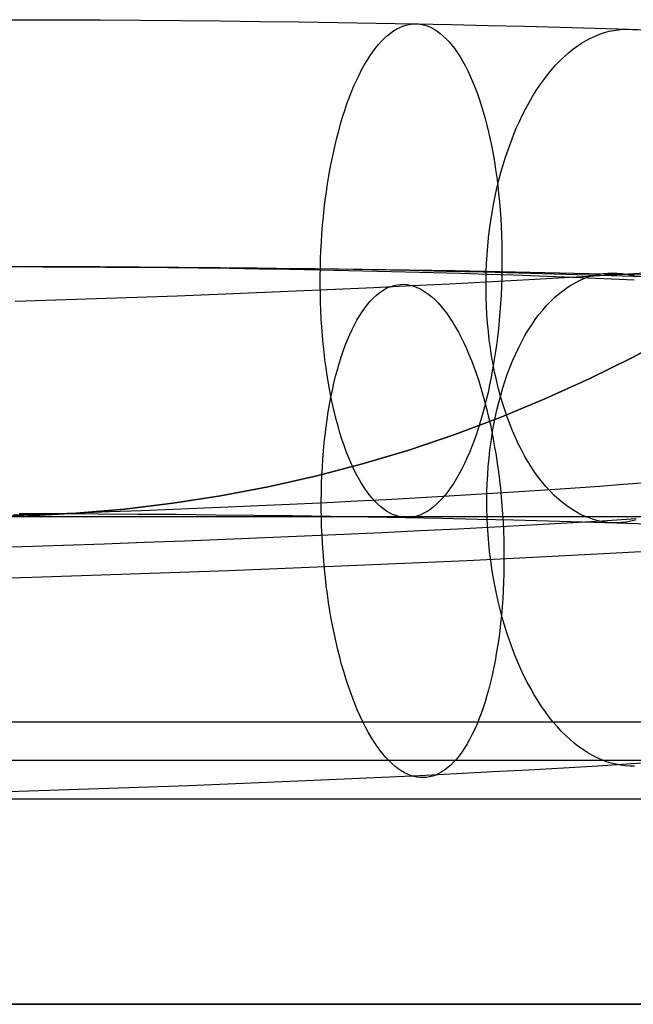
# Model space of a CAD drawing. Header units: millimetres. Extents: x 492 to 1282, y -834 to -234.
# Tile 24 of 93: x 857 to 877, y -834 to -802. Entities that reach past the tile are written whole.
import ezdxf

# ---------------------------------------------------------------- set-up
doc = ezdxf.new("R2010")
doc.units = ezdxf.units.MM
doc.layers.add('Volume$Layer 03', color=7, linetype='Continuous', true_color=0x000000)

msp = doc.modelspace()

# ---------------------------------------------------------------- linework, layer by layer
at = {"layer": 'Volume$Layer 03'}
for p, q in [((856.174, -802.272, 191), (857.485, -802.274, 190.978)), ((857.485, -802.274, 190.978), (858.795, -802.277, 190.911)), ((858.795, -802.277, 190.911), (860.101, -802.282, 190.799)), ((860.101, -802.282, 190.799), (861.403, -802.29, 190.643)), ((861.403, -802.29, 190.643), (862.698, -802.3, 190.442)), ((862.698, -802.3, 190.442), (863.986, -802.312, 190.198)), ((863.986, -802.312, 190.198), (865.265, -802.326, 189.91)), ((865.265, -802.326, 189.91), (866.533, -802.343, 189.578)), ((866.533, -802.343, 189.578), (867.789, -802.361, 189.203)), ((867.789, -802.361, 189.203), (869.032, -802.382, 188.786)), ((869.032, -802.382, 188.786), (870.26, -802.405, 188.326)), ((869.496, -802.704, 186.27), (869.596, -802.634, 186.519)), ((869.596, -802.634, 186.519), (869.696, -802.573, 186.77)), ((869.696, -802.573, 186.77), (869.797, -802.521, 187.024)), ((869.797, -802.521, 187.024), (869.899, -802.479, 187.279)), ((869.899, -802.479, 187.279), (870.001, -802.446, 187.535)), ((870.001, -802.446, 187.535), (870.103, -802.423, 187.792)), ((870.103, -802.423, 187.792), (870.205, -802.409, 188.05)), ((870.205, -802.409, 188.05), (870.307, -802.405, 188.308)), ((870.26, -802.405, 188.326), (871.471, -802.429, 187.825)), ((870.307, -802.405, 188.308), (870.409, -802.411, 188.566)), ((870.409, -802.411, 188.566), (870.511, -802.427, 188.824)), ((870.511, -802.427, 188.824), (870.612, -802.452, 189.082)), ((870.612, -802.452, 189.082), (870.713, -802.486, 189.338)), ((870.713, -802.486, 189.338), (870.813, -802.53, 189.593)), ((870.813, -802.53, 189.593), (870.912, -802.584, 189.847)), ((870.912, -802.584, 189.847), (871.011, -802.647, 190.099)), ((871.011, -802.647, 190.099), (871.108, -802.719, 190.349)), ((871.471, -802.429, 187.825), (872.664, -802.456, 187.283)), ((872.664, -802.456, 187.283), (873.838, -802.485, 186.701)), ((873.838, -802.485, 186.701), (874.992, -802.516, 186.078)), ((874.992, -802.516, 186.078), (876.124, -802.548, 185.417)), ((876.124, -802.548, 185.417), (877.232, -802.583, 184.718)), ((876.426, -802.69, 183.593), (876.577, -802.649, 183.823)), ((876.577, -802.649, 183.823), (876.729, -802.618, 184.053)), ((876.729, -802.618, 184.053), (876.881, -802.596, 184.285)), ((876.881, -802.596, 184.285), (877.032, -802.584, 184.517)), ((877.032, -802.584, 184.517), (877.184, -802.581, 184.749)), ((877.184, -802.581, 184.749), (877.336, -802.588, 184.982)), ((877.232, -802.583, 184.718), (878.316, -802.619, 183.981)), ((877.336, -802.588, 184.982), (877.487, -802.605, 185.214)), ((869.201, -802.971, 185.538), (869.298, -802.873, 185.779)), ((869.298, -802.873, 185.779), (869.396, -802.784, 186.023)), ((869.396, -802.784, 186.023), (869.496, -802.704, 186.27)), ((871.108, -802.719, 190.349), (871.204, -802.801, 190.596)), ((871.204, -802.801, 190.596), (871.299, -802.892, 190.841)), ((871.299, -802.892, 190.841), (871.393, -802.992, 191.082)), ((875.684, -803.036, 182.474), (875.83, -802.949, 182.693)), ((875.83, -802.949, 182.693), (875.977, -802.87, 182.915)), ((875.977, -802.87, 182.915), (876.126, -802.801, 183.139)), ((876.126, -802.801, 183.139), (876.276, -802.741, 183.365)), ((876.276, -802.741, 183.365), (876.426, -802.69, 183.593)), ((868.917, -803.319, 184.836), (869.01, -803.194, 185.066)), ((869.01, -803.194, 185.066), (869.105, -803.078, 185.3)), ((869.105, -803.078, 185.3), (869.201, -802.971, 185.538)), ((871.393, -802.992, 191.082), (871.485, -803.101, 191.321)), ((871.485, -803.101, 191.321), (871.576, -803.218, 191.555)), ((871.576, -803.218, 191.555), (871.664, -803.344, 191.786)), ((875.256, -803.354, 181.834), (875.397, -803.239, 182.044)), ((875.397, -803.239, 182.044), (875.539, -803.133, 182.257)), ((875.539, -803.133, 182.257), (875.684, -803.036, 182.474)), ((868.646, -803.743, 184.173), (868.735, -803.593, 184.389)), ((868.735, -803.593, 184.389), (868.825, -803.452, 184.611)), ((868.825, -803.452, 184.611), (868.917, -803.319, 184.836)), ((871.664, -803.344, 191.786), (871.751, -803.479, 192.013)), ((871.751, -803.479, 192.013), (871.837, -803.622, 192.235)), ((874.981, -803.609, 181.425), (875.117, -803.477, 181.628)), ((875.117, -803.477, 181.628), (875.256, -803.354, 181.834)), ((868.475, -804.066, 183.755), (868.56, -803.901, 183.961)), ((868.56, -803.901, 183.961), (868.646, -803.743, 184.173)), ((871.837, -803.622, 192.235), (871.92, -803.774, 192.453)), ((871.92, -803.774, 192.453), (872.001, -803.933, 192.665)), ((874.586, -804.055, 180.842), (874.715, -803.898, 181.032)), ((874.715, -803.898, 181.032), (874.846, -803.749, 181.226)), ((874.846, -803.749, 181.226), (874.981, -803.609, 181.425)), ((868.311, -804.42, 183.359), (868.392, -804.239, 183.554)), ((868.392, -804.239, 183.554), (868.475, -804.066, 183.755)), ((872.001, -803.933, 192.665), (872.079, -804.1, 192.873)), ((872.079, -804.1, 192.873), (872.156, -804.275, 193.075)), ((874.337, -804.391, 180.478), (874.46, -804.219, 180.658)), ((874.46, -804.219, 180.658), (874.586, -804.055, 180.842)), ((868.233, -804.608, 183.171), (868.311, -804.42, 183.359)), ((872.156, -804.275, 193.075), (872.23, -804.457, 193.271)), ((872.23, -804.457, 193.271), (872.301, -804.646, 193.461)), ((874.217, -804.571, 180.303), (874.337, -804.391, 180.478)), ((868.083, -805.004, 182.812), (868.157, -804.803, 182.988)), ((868.157, -804.803, 182.988), (868.233, -804.608, 183.171)), ((872.301, -804.646, 193.461), (872.37, -804.842, 193.645)), ((872.37, -804.842, 193.645), (872.436, -805.045, 193.823)), ((873.987, -804.951, 179.97), (874.1, -804.758, 180.134)), ((874.1, -804.758, 180.134), (874.217, -804.571, 180.303)), ((868.012, -805.212, 182.642), (868.083, -805.004, 182.812)), ((872.436, -805.045, 193.823), (872.5, -805.254, 193.994)), ((873.772, -805.359, 179.661), (873.878, -805.152, 179.813)), ((873.878, -805.152, 179.813), (873.987, -804.951, 179.97)), ((867.878, -805.647, 182.323), (867.944, -805.426, 182.479)), ((867.944, -805.426, 182.479), (868.012, -805.212, 182.642)), ((872.5, -805.254, 193.994), (872.561, -805.47, 194.158)), ((872.561, -805.47, 194.158), (872.619, -805.691, 194.315)), ((873.67, -805.573, 179.515), (873.772, -805.359, 179.661)), ((867.815, -805.873, 182.175), (867.878, -805.647, 182.323)), ((872.619, -805.691, 194.315), (872.674, -805.918, 194.465)), ((873.479, -806.017, 179.244), (873.572, -805.792, 179.376)), ((873.572, -805.792, 179.376), (873.67, -805.573, 179.515)), ((867.697, -806.341, 181.901), (867.754, -806.104, 182.034)), ((867.754, -806.104, 182.034), (867.815, -805.873, 182.175)), ((872.674, -805.918, 194.465), (872.725, -806.151, 194.608)), ((872.725, -806.151, 194.608), (872.774, -806.389, 194.743)), ((873.389, -806.248, 179.118), (873.479, -806.017, 179.244)), ((867.643, -806.583, 181.775), (867.697, -806.341, 181.901)), ((872.774, -806.389, 194.743), (872.82, -806.631, 194.871)), ((873.304, -806.484, 178.999), (873.389, -806.248, 179.118)), ((867.591, -806.829, 181.657), (867.643, -806.583, 181.775)), ((872.82, -806.631, 194.871), (872.862, -806.878, 194.99)), ((873.146, -806.971, 178.782), (873.223, -806.725, 178.887)), ((873.223, -806.725, 178.887), (873.304, -806.484, 178.999)), ((867.498, -807.334, 181.446), (867.543, -807.079, 181.547)), ((867.543, -807.079, 181.547), (867.591, -806.829, 181.657)), ((872.862, -806.878, 194.99), (872.901, -807.129, 195.101)), ((873.075, -807.22, 178.684), (873.146, -806.971, 178.782)), ((867.456, -807.592, 181.353), (867.498, -807.334, 181.446)), ((872.901, -807.129, 195.101), (872.937, -807.385, 195.205)), ((872.937, -807.385, 195.205), (872.97, -807.644, 195.3)), ((873.007, -807.474, 178.594), (873.075, -807.22, 178.684)), ((867.417, -807.853, 181.268), (867.456, -807.592, 181.353)), ((872.888, -807.993, 178.436), (872.945, -807.732, 178.511)), ((872.945, -807.732, 178.511), (873.007, -807.474, 178.594)), ((872.97, -807.644, 195.3), (872.999, -807.906, 195.387)), ((867.382, -808.118, 181.191), (867.417, -807.853, 181.268)), ((872.835, -808.257, 178.369), (872.888, -807.993, 178.436)), ((872.999, -807.906, 195.387), (873.025, -808.171, 195.465)), ((867.321, -808.655, 181.065), (867.35, -808.385, 181.124)), ((867.35, -808.385, 181.124), (867.382, -808.118, 181.191)), ((872.788, -808.524, 178.309), (872.835, -808.257, 178.369)), ((873.025, -808.171, 195.465), (873.047, -808.439, 195.534)), ((867.296, -808.927, 181.014), (867.321, -808.655, 181.065)), ((872.745, -808.794, 178.257), (872.788, -808.524, 178.309)), ((873.047, -808.439, 195.534), (873.066, -808.709, 195.595)), ((873.066, -808.709, 195.595), (873.081, -808.981, 195.647)), ((867.274, -809.201, 180.973), (867.296, -808.927, 181.014)), ((872.708, -809.065, 178.214), (872.745, -808.794, 178.257)), ((873.081, -808.981, 195.647), (873.093, -809.256, 195.691)), ((867.256, -809.476, 180.94), (867.274, -809.201, 180.973)), ((872.648, -809.614, 178.15), (872.675, -809.339, 178.178)), ((872.675, -809.339, 178.178), (872.708, -809.065, 178.214)), ((873.093, -809.256, 195.691), (873.101, -809.531, 195.725)), ((867.241, -809.752, 180.917), (867.256, -809.476, 180.94)), ((872.626, -809.89, 178.13), (872.648, -809.614, 178.15)), ((873.101, -809.531, 195.725), (873.106, -809.807, 195.751)), ((867.23, -810.03, 180.902), (867.241, -809.752, 180.917)), ((872.61, -810.167, 178.118), (872.626, -809.89, 178.13)), ((873.106, -809.807, 195.751), (873.107, -810.085, 195.767)), ((856.174, -810.272, 199), (857.745, -810.274, 198.973)), ((857.199, -810.273, 182.983), (858.222, -810.276, 182.93)), ((858.768, -810.277, 190.912), (857.472, -810.274, 190.978)), ((857.745, -810.274, 198.973), (859.313, -810.278, 198.893)), ((858.222, -810.276, 182.93), (859.243, -810.28, 182.843)), ((860.061, -810.282, 190.801), (858.768, -810.277, 190.912)), ((859.243, -810.28, 182.843), (860.261, -810.286, 182.721)), ((859.313, -810.278, 198.893), (860.878, -810.284, 198.759)), ((861.349, -810.29, 190.646), (860.061, -810.282, 190.801)), ((860.261, -810.286, 182.721), (861.273, -810.294, 182.564)), ((860.878, -810.284, 198.759), (862.437, -810.294, 198.572)), ((861.273, -810.294, 182.564), (862.28, -810.303, 182.373)), ((862.631, -810.3, 190.448), (861.349, -810.29, 190.646)), ((862.28, -810.303, 182.373), (863.28, -810.315, 182.148)), ((862.437, -810.294, 198.572), (863.989, -810.305, 198.332)), ((863.906, -810.312, 190.206), (862.631, -810.3, 190.448)), ((863.989, -810.305, 198.332), (865.531, -810.32, 198.039)), ((867.218, -810.585, 180.899), (867.222, -810.307, 180.896)), ((867.222, -810.307, 180.896), (867.23, -810.03, 180.902)), ((872.598, -810.444, 178.114), (872.61, -810.167, 178.118)), ((873.107, -810.085, 195.767), (873.105, -810.362, 195.775)), ((863.28, -810.315, 182.148), (864.271, -810.327, 181.889)), ((865.172, -810.326, 189.921), (863.906, -810.312, 190.206)), ((864.271, -810.327, 181.889), (865.253, -810.342, 181.596)), ((866.427, -810.342, 189.593), (865.172, -810.326, 189.921)), ((865.253, -810.342, 181.596), (866.224, -810.358, 181.269)), ((865.531, -810.32, 198.039), (867.063, -810.337, 197.694)), ((866.224, -810.358, 181.269), (867.184, -810.376, 180.91)), ((867.67, -810.36, 189.222), (866.427, -810.342, 189.593)), ((867.063, -810.337, 197.694), (868.582, -810.357, 197.297)), ((867.184, -810.376, 180.91), (868.13, -810.395, 180.519)), ((867.218, -810.862, 180.912), (867.218, -810.585, 180.899)), ((868.9, -810.381, 188.809), (867.67, -810.36, 189.222)), ((868.13, -810.395, 180.519), (869.063, -810.416, 180.095)), ((868.582, -810.357, 197.297), (870.087, -810.379, 196.848)), ((870.115, -810.403, 188.354), (868.9, -810.381, 188.809)), ((869.063, -810.416, 180.095), (869.981, -810.438, 179.64)), ((869.981, -810.438, 179.64), (870.883, -810.462, 179.153)), ((870.087, -810.379, 196.848), (871.576, -810.403, 196.348)), ((871.314, -810.428, 187.858), (870.115, -810.403, 188.354)), ((870.883, -810.462, 179.153), (871.767, -810.488, 178.636)), ((872.495, -810.454, 187.321), (871.314, -810.428, 187.858)), ((871.576, -810.403, 196.348), (873.046, -810.431, 195.797)), ((871.767, -810.488, 178.636), (872.633, -810.515, 178.09)), ((873.657, -810.483, 186.745), (872.495, -810.454, 187.321)), ((872.592, -810.722, 178.118), (872.598, -810.444, 178.114)), ((872.633, -810.515, 178.09), (873.48, -810.543, 177.514)), ((873.046, -810.431, 195.797), (874.497, -810.46, 195.197)), ((873.105, -810.362, 195.775), (873.099, -810.64, 195.774)), ((873.48, -810.543, 177.514), (874.307, -810.573, 176.91)), ((874.799, -810.513, 186.129), (873.657, -810.483, 186.745)), ((874.307, -810.573, 176.91), (875.113, -810.604, 176.277)), ((874.497, -810.46, 195.197), (875.927, -810.492, 194.548)), ((875.919, -810.545, 185.475), (874.799, -810.513, 186.129)), ((876.08, -810.583, 4.605), (874.943, -810.649, 3.939)), ((875.113, -810.604, 176.277), (875.897, -810.637, 175.618)), ((875.788, -810.649, 7.36), (875.935, -810.597, 7.13)), ((877.016, -810.58, 184.782), (875.919, -810.545, 185.475)), ((875.927, -810.492, 194.548), (877.333, -810.527, 193.85)), ((875.935, -810.597, 7.13), (876.083, -810.553, 6.9)), ((877.194, -810.516, 5.31), (876.08, -810.583, 4.605)), ((876.083, -810.553, 6.9), (876.232, -810.52, 6.668)), ((876.232, -810.52, 6.668), (876.383, -810.496, 6.436)), ((876.383, -810.496, 6.436), (876.534, -810.481, 6.203)), ((876.534, -810.481, 6.203), (876.686, -810.476, 5.971)), ((876.686, -810.476, 5.971), (876.838, -810.481, 5.738)), ((876.838, -810.481, 5.738), (876.99, -810.495, 5.507)), ((876.99, -810.495, 5.507), (877.142, -810.519, 5.276)), ((878.088, -810.616, 184.053), (877.016, -810.58, 184.782)), ((877.142, -810.519, 5.276), (877.294, -810.553, 5.046)), ((878.284, -810.448, 6.052), (877.194, -810.516, 5.31)), ((877.294, -810.553, 5.046), (877.446, -810.596, 4.817)), ((877.333, -810.527, 193.85), (878.715, -810.564, 193.105)), ((867.221, -811.139, 180.933), (867.218, -810.862, 180.912)), ((870.184, -810.899, 1.675), (868.95, -810.958, 1.212)), ((869.413, -810.953, 3.75), (869.512, -810.913, 3.494)), ((869.512, -810.913, 3.494), (869.612, -810.882, 3.236)), ((869.612, -810.882, 3.236), (869.713, -810.86, 2.979)), ((869.713, -810.86, 2.979), (869.815, -810.848, 2.72)), ((869.815, -810.848, 2.72), (869.917, -810.846, 2.462)), ((869.917, -810.846, 2.462), (870.019, -810.854, 2.204)), ((870.019, -810.854, 2.204), (870.122, -810.871, 1.947)), ((870.122, -810.871, 1.947), (870.225, -810.897, 1.69)), ((871.402, -810.839, 2.18), (870.184, -810.899, 1.675)), ((870.225, -810.897, 1.69), (870.327, -810.934, 1.435)), ((870.327, -810.934, 1.435), (870.43, -810.979, 1.181)), ((872.602, -810.777, 2.726), (871.402, -810.839, 2.18)), ((872.591, -810.999, 178.13), (872.592, -810.722, 178.118)), ((873.783, -810.714, 3.313), (872.602, -810.777, 2.726)), ((873.089, -810.917, 195.764), (873.076, -811.194, 195.744)), ((873.099, -810.64, 195.774), (873.089, -810.917, 195.764)), ((874.943, -810.649, 3.939), (873.783, -810.714, 3.313)), ((875.216, -810.954, 8.261), (875.356, -810.864, 8.039)), ((875.356, -810.864, 8.039), (875.498, -810.783, 7.815)), ((875.498, -810.783, 7.815), (875.642, -810.712, 7.588)), ((875.642, -810.712, 7.588), (875.788, -810.649, 7.36)), ((875.897, -810.637, 175.618), (876.658, -810.671, 174.932)), ((876.658, -810.671, 174.932), (877.395, -810.706, 174.221)), ((862.578, -811.226, -0.457), (861.275, -811.274, -0.659)), ((863.874, -811.176, -0.211), (862.578, -811.226, -0.457)), ((865.161, -811.124, 0.08), (863.874, -811.176, -0.211)), ((866.436, -811.071, 0.414), (865.161, -811.124, 0.08)), ((867.7, -811.015, 0.791), (866.436, -811.071, 0.414)), ((867.227, -811.415, 180.963), (867.221, -811.139, 180.933)), ((868.95, -810.958, 1.212), (867.7, -811.015, 0.791)), ((868.932, -811.297, 5.004), (869.026, -811.21, 4.758)), ((869.026, -811.21, 4.758), (869.121, -811.132, 4.509)), ((869.121, -811.132, 4.509), (869.217, -811.063, 4.258)), ((869.217, -811.063, 4.258), (869.314, -811.003, 4.004)), ((869.314, -811.003, 4.004), (869.413, -810.953, 3.75)), ((870.43, -810.979, 1.181), (870.532, -811.034, 0.929)), ((870.532, -811.034, 0.929), (870.634, -811.099, 0.678)), ((870.634, -811.099, 0.678), (870.736, -811.173, 0.431)), ((870.736, -811.173, 0.431), (870.837, -811.256, 0.186)), ((870.837, -811.256, 0.186), (870.937, -811.348, -0.056)), ((872.595, -811.276, 178.151), (872.591, -810.999, 178.13)), ((873.076, -811.194, 195.744), (873.06, -811.47, 195.716)), ((874.809, -811.277, 8.912), (874.942, -811.161, 8.698)), ((874.942, -811.161, 8.698), (875.078, -811.053, 8.481)), ((875.078, -811.053, 8.481), (875.216, -810.954, 8.261)), ((858.651, -811.363, -0.929), (857.333, -811.405, -0.996)), ((859.965, -811.319, -0.816), (858.651, -811.363, -0.929)), ((861.275, -811.274, -0.659), (859.965, -811.319, -0.816)), ((867.237, -811.69, 181.002), (867.227, -811.415, 180.963)), ((868.662, -811.614, 5.726), (868.75, -811.499, 5.488)), ((868.75, -811.499, 5.488), (868.841, -811.394, 5.248)), ((868.841, -811.394, 5.248), (868.932, -811.297, 5.004)), ((870.937, -811.348, -0.056), (871.036, -811.45, -0.295)), ((871.036, -811.45, -0.295), (871.134, -811.56, -0.53)), ((871.134, -811.56, -0.53), (871.231, -811.679, -0.762)), ((872.605, -811.552, 178.179), (872.595, -811.276, 178.151)), ((872.62, -811.827, 178.216), (872.605, -811.552, 178.179)), ((873.06, -811.47, 195.716), (873.04, -811.744, 195.679)), ((874.426, -811.679, 9.533), (874.551, -811.537, 9.33)), ((874.551, -811.537, 9.33), (874.679, -811.403, 9.123)), ((874.679, -811.403, 9.123), (874.809, -811.277, 8.912)), ((867.251, -811.963, 181.049), (867.237, -811.69, 181.002)), ((868.408, -812.008, 6.414), (868.491, -811.868, 6.188)), ((868.491, -811.868, 6.188), (868.575, -811.737, 5.959)), ((868.575, -811.737, 5.959), (868.662, -811.614, 5.726)), ((871.231, -811.679, -0.762), (871.327, -811.807, -0.989)), ((871.327, -811.807, -0.989), (871.421, -811.943, -1.212)), ((872.64, -812.101, 178.26), (872.62, -811.827, 178.216)), ((873.04, -811.744, 195.679), (873.016, -812.017, 195.633)), ((874.186, -811.988, 9.927), (874.305, -811.829, 9.732)), ((874.305, -811.829, 9.732), (874.426, -811.679, 9.533)), ((867.268, -812.234, 181.106), (867.251, -811.963, 181.049)), ((868.25, -812.312, 6.85), (868.328, -812.156, 6.634)), ((868.328, -812.156, 6.634), (868.408, -812.008, 6.414)), ((871.421, -811.943, -1.212), (871.514, -812.087, -1.43)), ((871.514, -812.087, -1.43), (871.606, -812.24, -1.643)), ((872.665, -812.372, 178.312), (872.64, -812.101, 178.26)), ((873.016, -812.017, 195.633), (872.989, -812.288, 195.579)), ((873.96, -812.328, 10.303), (874.071, -812.154, 10.117)), ((874.071, -812.154, 10.117), (874.186, -811.988, 9.927)), ((867.288, -812.503, 181.171), (867.268, -812.234, 181.106)), ((867.312, -812.77, 181.245), (867.288, -812.503, 181.171)), ((868.101, -812.648, 7.267), (868.174, -812.476, 7.061)), ((868.174, -812.476, 7.061), (868.25, -812.312, 6.85)), ((871.606, -812.24, -1.643), (871.696, -812.4, -1.851)), ((871.696, -812.4, -1.851), (871.784, -812.568, -2.054)), ((872.696, -812.642, 178.372), (872.665, -812.372, 178.312)), ((872.989, -812.288, 195.579), (872.959, -812.557, 195.515)), ((873.748, -812.697, 10.659), (873.852, -812.509, 10.484)), ((873.852, -812.509, 10.484), (873.96, -812.328, 10.303)), ((877.337, -813.213, 201), (878.72, -812.467, 201)), ((878.72, -812.467, 199), (877.337, -813.213, 199)), ((878.72, -812.467, 200), (877.337, -813.213, 200)), ((867.34, -813.034, 181.327), (867.312, -812.77, 181.245)), ((867.962, -813.014, 7.661), (868.03, -812.827, 7.467)), ((868.03, -812.827, 7.467), (868.101, -812.648, 7.267)), ((871.784, -812.568, -2.054), (871.87, -812.744, -2.251)), ((871.87, -812.744, -2.251), (871.954, -812.927, -2.442)), ((872.732, -812.909, 178.44), (872.696, -812.642, 178.372)), ((872.925, -812.823, 195.443), (872.888, -813.086, 195.363)), ((872.959, -812.557, 195.515), (872.925, -812.823, 195.443)), ((873.648, -812.893, 10.829), (873.748, -812.697, 10.659)), ((867.371, -813.294, 181.418), (867.34, -813.034, 181.327)), ((867.896, -813.207, 7.849), (867.962, -813.014, 7.661)), ((871.954, -812.927, -2.442), (872.036, -813.118, -2.627)), ((872.036, -813.118, -2.627), (872.116, -813.315, -2.805)), ((872.772, -813.173, 178.516), (872.732, -812.909, 178.44)), ((872.818, -813.434, 178.599), (872.772, -813.173, 178.516)), ((872.888, -813.086, 195.363), (872.848, -813.346, 195.274)), ((873.46, -813.303, 11.153), (873.552, -813.095, 10.994)), ((873.552, -813.095, 10.994), (873.648, -812.893, 10.829)), ((867.405, -813.552, 181.518), (867.371, -813.294, 181.418)), ((867.774, -813.614, 8.206), (867.834, -813.408, 8.031)), ((867.834, -813.408, 8.031), (867.896, -813.207, 7.849)), ((872.116, -813.315, -2.805), (872.193, -813.519, -2.977)), ((872.848, -813.346, 195.274), (872.805, -813.602, 195.176)), ((872.869, -813.691, 178.689), (872.818, -813.434, 178.599)), ((873.372, -813.518, 11.305), (873.46, -813.303, 11.153)), ((875.931, -813.912, 201), (877.337, -813.213, 201)), ((877.337, -813.213, 199), (875.931, -813.912, 199)), ((877.337, -813.213, 200), (875.931, -813.912, 200)), ((867.442, -813.805, 181.625), (867.405, -813.552, 181.518)), ((867.483, -814.054, 181.74), (867.442, -813.805, 181.625)), ((867.717, -813.827, 8.375), (867.774, -813.614, 8.206)), ((872.193, -813.519, -2.977), (872.268, -813.729, -3.142)), ((872.268, -813.729, -3.142), (872.341, -813.945, -3.301)), ((872.805, -813.602, 195.176), (872.758, -813.855, 195.071)), ((872.925, -813.945, 178.787), (872.869, -813.691, 178.689)), ((873.21, -813.965, 11.592), (873.289, -813.739, 11.452)), ((873.289, -813.739, 11.452), (873.372, -813.518, 11.305)), ((867.527, -814.299, 181.864), (867.483, -814.054, 181.74)), ((867.613, -814.271, 8.692), (867.663, -814.047, 8.537)), ((867.663, -814.047, 8.537), (867.717, -813.827, 8.375)), ((872.341, -813.945, -3.301), (872.411, -814.168, -3.451)), ((872.708, -814.103, 194.957), (872.655, -814.347, 194.835)), ((872.758, -813.855, 195.071), (872.708, -814.103, 194.957)), ((872.986, -814.195, 178.893), (872.925, -813.945, 178.787)), ((873.136, -814.197, 11.726), (873.21, -813.965, 11.592)), ((874.501, -814.562, 201), (875.931, -813.912, 201)), ((875.931, -813.912, 199), (874.501, -814.562, 199)), ((875.931, -813.912, 200), (874.501, -814.562, 200)), ((867.574, -814.539, 181.995), (867.527, -814.299, 181.864)), ((867.565, -814.502, 8.839), (867.613, -814.271, 8.692)), ((872.411, -814.168, -3.451), (872.479, -814.395, -3.595)), ((872.479, -814.395, -3.595), (872.543, -814.629, -3.731)), ((872.655, -814.347, 194.835), (872.599, -814.586, 194.705)), ((873.051, -814.44, 179.005), (872.986, -814.195, 178.893)), ((873.002, -814.676, 11.973), (873.067, -814.434, 11.853)), ((873.121, -814.681, 179.124), (873.051, -814.44, 179.005)), ((873.067, -814.434, 11.853), (873.136, -814.197, 11.726)), ((867.479, -814.978, 9.112), (867.521, -814.737, 8.979)), ((867.521, -814.737, 8.979), (867.565, -814.502, 8.839)), ((867.625, -814.774, 182.134), (867.574, -814.539, 181.995)), ((872.599, -814.586, 194.705), (872.54, -814.82, 194.568)), ((872.543, -814.629, -3.731), (872.605, -814.867, -3.86)), ((872.942, -814.923, 12.086), (873.002, -814.676, 11.973)), ((873.05, -815.163, 201), (874.501, -814.562, 201)), ((874.501, -814.562, 199), (873.05, -815.163, 199)), ((874.501, -814.562, 200), (873.05, -815.163, 200)), ((873.196, -814.916, 179.25), (873.121, -814.681, 179.124)), ((867.442, -815.223, 9.237), (867.479, -814.978, 9.112)), ((867.678, -815.004, 182.28), (867.625, -814.774, 182.134)), ((867.734, -815.228, 182.434), (867.678, -815.004, 182.28)), ((872.479, -815.049, 194.423), (872.414, -815.272, 194.271)), ((872.54, -814.82, 194.568), (872.479, -815.049, 194.423)), ((872.605, -814.867, -3.86), (872.664, -815.11, -3.98)), ((872.887, -815.173, 12.192), (872.942, -814.923, 12.086)), ((873.275, -815.147, 179.383), (873.196, -814.916, 179.25)), ((867.407, -815.473, 9.353), (867.442, -815.223, 9.237)), ((867.794, -815.447, 182.595), (867.734, -815.228, 182.434)), ((871.579, -815.715, 201), (873.05, -815.163, 201)), ((873.05, -815.163, 199), (871.579, -815.715, 199)), ((873.05, -815.163, 200), (871.579, -815.715, 200)), ((872.414, -815.272, 194.271), (872.347, -815.49, 194.112)), ((872.664, -815.11, -3.98), (872.72, -815.358, -4.093)), ((872.72, -815.358, -4.093), (872.773, -815.61, -4.197)), ((872.837, -815.428, 12.291), (872.887, -815.173, 12.192)), ((873.359, -815.372, 179.523), (873.275, -815.147, 179.383)), ((873.447, -815.591, 179.669), (873.359, -815.372, 179.523)), ((867.348, -815.984, 9.563), (867.376, -815.726, 9.462)), ((867.376, -815.726, 9.462), (867.407, -815.473, 9.353)), ((867.856, -815.659, 182.763), (867.794, -815.447, 182.595)), ((867.921, -815.865, 182.937), (867.856, -815.659, 182.763)), ((870.09, -816.215, 201), (871.579, -815.715, 201)), ((871.579, -815.715, 199), (870.09, -816.215, 199)), ((871.579, -815.715, 200), (870.09, -816.215, 200)), ((872.277, -815.701, 193.946), (872.205, -815.906, 193.773)), ((872.347, -815.49, 194.112), (872.277, -815.701, 193.946)), ((872.752, -815.948, 12.466), (872.792, -815.686, 12.382)), ((872.773, -815.61, -4.197), (872.823, -815.865, -4.293)), ((872.792, -815.686, 12.382), (872.837, -815.428, 12.291)), ((873.54, -815.805, 179.821), (873.447, -815.591, 179.669)), ((867.324, -816.245, 9.655), (867.348, -815.984, 9.563)), ((867.988, -816.065, 183.118), (867.921, -815.865, 182.937)), ((872.205, -815.906, 193.773), (872.13, -816.104, 193.593)), ((872.717, -816.213, 12.542), (872.752, -815.948, 12.466)), ((872.823, -815.865, -4.293), (872.87, -816.125, -4.381)), ((873.636, -816.011, 179.979), (873.54, -815.805, 179.821)), ((873.737, -816.212, 180.143), (873.636, -816.011, 179.979)), ((867.303, -816.509, 9.738), (867.324, -816.245, 9.655)), ((868.059, -816.258, 183.305), (867.988, -816.065, 183.118)), ((868.132, -816.443, 183.498), (868.059, -816.258, 183.305)), ((868.585, -816.665, 201), (870.09, -816.215, 201)), ((870.09, -816.215, 199), (868.585, -816.665, 199)), ((870.09, -816.215, 200), (868.585, -816.665, 200)), ((872.053, -816.295, 193.408), (871.973, -816.479, 193.216)), ((872.13, -816.104, 193.593), (872.053, -816.295, 193.408)), ((872.688, -816.48, 12.611), (872.717, -816.213, 12.542)), ((872.87, -816.125, -4.381), (872.914, -816.387, -4.46)), ((873.841, -816.405, 180.312), (873.737, -816.212, 180.143)), ((867.066, -817.063, 201), (868.585, -816.665, 201)), ((868.585, -816.665, 199), (867.066, -817.063, 199)), ((868.585, -816.665, 200), (867.066, -817.063, 200)), ((867.286, -816.775, 9.814), (867.303, -816.509, 9.738)), ((868.207, -816.622, 183.697), (868.132, -816.443, 183.498)), ((868.284, -816.793, 183.902), (868.207, -816.622, 183.697)), ((871.891, -816.656, 193.018), (871.808, -816.826, 192.814)), ((871.973, -816.479, 193.216), (871.891, -816.656, 193.018)), ((872.663, -816.75, 12.672), (872.688, -816.48, 12.611)), ((872.914, -816.387, -4.46), (872.954, -816.653, -4.531)), ((872.954, -816.653, -4.531), (872.991, -816.921, -4.593)), ((873.949, -816.592, 180.487), (873.841, -816.405, 180.312)), ((874.061, -816.771, 180.667), (873.949, -816.592, 180.487)), ((867.272, -817.045, 9.88), (867.286, -816.775, 9.814)), ((868.364, -816.956, 184.112), (868.284, -816.793, 183.902)), ((868.446, -817.111, 184.327), (868.364, -816.956, 184.112)), ((871.722, -816.987, 192.605), (871.634, -817.141, 192.391)), ((871.808, -816.826, 192.814), (871.722, -816.987, 192.605)), ((872.644, -817.022, 12.725), (872.663, -816.75, 12.672)), ((872.991, -816.921, -4.593), (873.025, -817.191, -4.646)), ((874.177, -816.943, 180.852), (874.061, -816.771, 180.667)), ((874.295, -817.107, 181.042), (874.177, -816.943, 180.852)), ((865.533, -817.408, 201), (867.066, -817.063, 201)), ((867.066, -817.063, 199), (865.533, -817.408, 199)), ((867.066, -817.063, 200), (865.533, -817.408, 200)), ((867.255, -817.589, 9.987), (867.262, -817.316, 9.938)), ((867.262, -817.316, 9.938), (867.272, -817.045, 9.88)), ((868.53, -817.258, 184.547), (868.446, -817.111, 184.327)), ((868.616, -817.397, 184.772), (868.53, -817.258, 184.547)), ((871.545, -817.287, 192.172), (871.454, -817.424, 191.949)), ((871.634, -817.141, 192.391), (871.545, -817.287, 192.172)), ((872.621, -817.57, 12.807), (872.63, -817.295, 12.77)), ((872.63, -817.295, 12.77), (872.644, -817.022, 12.725)), ((873.025, -817.191, -4.646), (873.055, -817.464, -4.69)), ((874.417, -817.264, 181.237), (874.295, -817.107, 181.042)), ((874.542, -817.412, 181.435), (874.417, -817.264, 181.237)), ((877.777, -817.279, 17.077), (877.038, -817.337, 16.338)), ((863.99, -817.702, 201), (865.533, -817.408, 201)), ((865.533, -817.408, 199), (863.99, -817.702, 199)), ((865.533, -817.408, 200), (863.99, -817.702, 200)), ((867.252, -817.864, 10.028), (867.255, -817.589, 9.987)), ((868.704, -817.528, 185), (868.616, -817.397, 184.772)), ((868.794, -817.65, 185.233), (868.704, -817.528, 185)), ((871.361, -817.553, 191.721), (871.267, -817.673, 191.489)), ((871.454, -817.424, 191.949), (871.361, -817.553, 191.721)), ((872.978, -817.617, 13.054), (872.101, -817.671, 12.484)), ((872.618, -817.847, 12.837), (872.621, -817.57, 12.807)), ((873.835, -817.562, 13.653), (872.978, -817.617, 13.054)), ((873.055, -817.464, -4.69), (873.082, -817.738, -4.726)), ((874.671, -817.507, 14.282), (873.835, -817.562, 13.653)), ((874.67, -817.552, 181.638), (874.542, -817.412, 181.435)), ((874.801, -817.684, 181.845), (874.67, -817.552, 181.638)), ((875.484, -817.451, 14.94), (874.671, -817.507, 14.282)), ((876.273, -817.394, 15.626), (875.484, -817.451, 14.94)), ((877.038, -817.337, 16.338), (876.273, -817.394, 15.626)), ((860.879, -818.129, 201), (862.438, -817.942, 201)), ((862.438, -817.942, 199), (860.879, -818.129, 199)), ((862.438, -817.942, 200), (860.879, -818.129, 200)), ((862.438, -817.942, 201), (863.99, -817.702, 201)), ((863.99, -817.702, 199), (862.438, -817.942, 199)), ((863.99, -817.702, 200), (862.438, -817.942, 200)), ((867.446, -817.923, 10.115), (866.469, -817.97, 9.74)), ((867.252, -818.14, 10.059), (867.252, -817.864, 10.028)), ((868.409, -817.875, 10.523), (867.446, -817.923, 10.115)), ((869.357, -817.825, 10.965), (868.409, -817.875, 10.523)), ((868.885, -817.763, 185.47), (868.794, -817.65, 185.233)), ((868.978, -817.867, 185.71), (868.885, -817.763, 185.47)), ((869.072, -817.963, 185.953), (868.978, -817.867, 185.71)), ((869.168, -818.049, 186.199), (869.072, -817.963, 185.953)), ((870.29, -817.775, 11.439), (869.357, -817.825, 10.965)), ((871.205, -817.723, 11.946), (870.29, -817.775, 11.439)), ((871.075, -817.887, 191.014), (870.977, -817.981, 190.771)), ((871.172, -817.784, 191.253), (871.075, -817.887, 191.014)), ((871.267, -817.673, 191.489), (871.172, -817.784, 191.253)), ((872.101, -817.671, 12.484), (871.205, -817.723, 11.946)), ((872.62, -818.123, 12.858), (872.618, -817.847, 12.837)), ((873.082, -817.738, -4.726), (873.106, -818.013, -4.753)), ((874.934, -817.807, 182.055), (874.801, -817.684, 181.845)), ((875.07, -817.921, 182.269), (874.934, -817.807, 182.055)), ((875.208, -818.027, 182.485), (875.07, -817.921, 182.269)), ((857.458, -818.274, 190.978), (858.741, -818.277, 190.912)), ((857.745, -818.344, 201), (859.314, -818.263, 201)), ((859.314, -818.263, 199), (857.745, -818.344, 199)), ((859.314, -818.263, 200), (857.745, -818.344, 200)), ((859.35, -818.258, 8.099), (858.307, -818.293, 8.008)), ((858.741, -818.277, 190.912), (860.02, -818.282, 190.803)), ((859.314, -818.263, 201), (860.879, -818.129, 201)), ((860.879, -818.129, 199), (859.314, -818.263, 199)), ((860.879, -818.129, 200), (859.314, -818.263, 200)), ((860.388, -818.222, 8.226), (859.35, -818.258, 8.099)), ((860.02, -818.282, 190.803), (861.295, -818.29, 190.65)), ((861.422, -818.184, 8.39), (860.388, -818.222, 8.226)), ((862.449, -818.144, 8.589), (861.422, -818.184, 8.39)), ((863.469, -818.103, 8.824), (862.449, -818.144, 8.589)), ((864.48, -818.06, 9.095), (863.469, -818.103, 8.824)), ((865.48, -818.016, 9.4), (864.48, -818.06, 9.095)), ((866.469, -817.97, 9.74), (865.48, -818.016, 9.4)), ((867.256, -818.417, 10.082), (867.252, -818.14, 10.059)), ((869.265, -818.126, 186.448), (869.168, -818.049, 186.199)), ((869.363, -818.194, 186.698), (869.265, -818.126, 186.448)), ((869.462, -818.252, 186.951), (869.363, -818.194, 186.698)), ((869.561, -818.301, 187.206), (869.462, -818.252, 186.951)), ((870.578, -818.263, 189.775), (870.476, -818.31, 189.521)), ((870.679, -818.206, 190.027), (870.578, -818.263, 189.775)), ((870.779, -818.14, 190.278), (870.679, -818.206, 190.027)), ((870.879, -818.065, 190.526), (870.779, -818.14, 190.278)), ((870.977, -817.981, 190.771), (870.879, -818.065, 190.526)), ((872.627, -818.401, 12.871), (872.62, -818.123, 12.858)), ((873.106, -818.013, -4.753), (873.125, -818.289, -4.771)), ((875.348, -818.123, 182.705), (875.208, -818.027, 182.485)), ((875.49, -818.211, 182.927), (875.348, -818.123, 182.705)), ((875.634, -818.289, 183.151), (875.49, -818.211, 182.927)), ((623.174, -818.371, 383.249), (1236.174, -818.371, 383.249)), ((856.174, -818.371, 201), (857.745, -818.344, 201)), ((857.745, -818.344, 199), (856.174, -818.371, 199)), ((857.745, -818.344, 200), (856.174, -818.371, 200)), ((858.307, -818.293, 8.008), (857.262, -818.326, 7.953)), ((861.295, -818.29, 190.65), (862.564, -818.299, 190.454)), ((862.564, -818.299, 190.454), (863.826, -818.311, 190.214)), ((863.826, -818.311, 190.214), (865.078, -818.325, 189.932)), ((865.078, -818.325, 189.932), (866.32, -818.341, 189.607)), ((866.32, -818.341, 189.607), (867.551, -818.359, 189.24)), ((867.264, -818.694, 10.095), (867.256, -818.417, 10.082)), ((867.551, -818.359, 189.24), (868.768, -818.38, 188.831)), ((868.768, -818.38, 188.831), (869.97, -818.402, 188.381)), ((869.662, -818.34, 187.462), (869.561, -818.301, 187.206)), ((869.763, -818.37, 187.719), (869.662, -818.34, 187.462)), ((869.864, -818.39, 187.976), (869.763, -818.37, 187.719)), ((869.966, -818.401, 188.235), (869.864, -818.39, 187.976)), ((870.068, -818.402, 188.493), (869.966, -818.401, 188.235)), ((869.97, -818.402, 188.381), (871.157, -818.426, 187.89)), ((870.17, -818.393, 188.751), (870.068, -818.402, 188.493)), ((870.273, -818.375, 189.008), (870.17, -818.393, 188.751)), ((870.375, -818.347, 189.265), (870.273, -818.375, 189.008)), ((870.476, -818.31, 189.521), (870.375, -818.347, 189.265)), ((871.157, -818.426, 187.89), (872.325, -818.452, 187.36)), ((872.325, -818.452, 187.36), (873.475, -818.48, 186.789)), ((872.639, -818.678, 12.876), (872.627, -818.401, 12.871)), ((873.125, -818.289, -4.771), (873.142, -818.567, -4.779)), ((873.142, -818.567, -4.779), (873.155, -818.844, -4.779)), ((873.475, -818.48, 186.789), (874.605, -818.511, 186.18)), ((874.056, -818.639, 4.435), (875.214, -818.573, 5.076)), ((874.605, -818.511, 186.18), (875.714, -818.542, 185.532)), ((875.214, -818.573, 5.076), (876.349, -818.507, 5.757)), ((875.78, -818.358, 183.377), (875.634, -818.289, 183.151)), ((875.714, -818.542, 185.532), (876.799, -818.576, 184.847)), ((875.927, -818.417, 183.605), (875.78, -818.358, 183.377)), ((876.075, -818.467, 183.835), (875.927, -818.417, 183.605)), ((876.224, -818.508, 184.065), (876.075, -818.467, 183.835)), ((876.374, -818.539, 184.297), (876.224, -818.508, 184.065)), ((876.349, -818.507, 5.757), (877.459, -818.439, 6.477)), ((876.525, -818.561, 184.529), (876.374, -818.539, 184.297)), ((876.677, -818.572, 184.761), (876.525, -818.561, 184.529)), ((876.828, -818.575, 184.994), (876.677, -818.572, 184.761)), ((876.799, -818.576, 184.847), (877.861, -818.612, 184.125)), ((876.98, -818.567, 185.226), (876.828, -818.575, 184.994)), ((877.132, -818.55, 185.458), (876.98, -818.567, 185.226)), ((877.284, -818.524, 185.689), (877.132, -818.55, 185.458)), ((877.435, -818.487, 185.919), (877.284, -818.524, 185.689)), ((867.275, -818.971, 10.1), (867.264, -818.694, 10.095)), ((867.97, -818.943, 1.854), (869.222, -818.886, 2.285)), ((869.222, -818.886, 2.285), (870.458, -818.826, 2.759)), ((870.458, -818.826, 2.759), (871.676, -818.765, 3.275)), ((871.676, -818.765, 3.275), (872.876, -818.703, 3.834)), ((872.657, -818.955, 12.873), (872.639, -818.678, 12.876)), ((872.876, -818.703, 3.834), (874.056, -818.639, 4.435)), ((873.155, -818.844, -4.779), (873.164, -819.121, -4.77)), ((860.211, -819.25, 0.208), (861.526, -819.204, 0.369)), ((861.526, -819.204, 0.369), (862.834, -819.156, 0.576)), ((862.834, -819.156, 0.576), (864.134, -819.105, 0.828)), ((864.134, -819.105, 0.828), (865.424, -819.053, 1.125)), ((865.424, -819.053, 1.125), (866.703, -818.999, 1.468)), ((866.703, -818.999, 1.468), (867.97, -818.943, 1.854)), ((867.29, -819.249, 10.095), (867.275, -818.971, 10.1)), ((872.68, -819.232, 12.862), (872.657, -818.955, 12.873)), ((872.708, -819.507, 12.843), (872.68, -819.232, 12.862)), ((873.164, -819.121, -4.77), (873.17, -819.398, -4.752)), ((856.245, -819.376), (857.569, -819.336, 0.023)), ((857.569, -819.336, 0.023), (858.892, -819.294, 0.092)), ((858.892, -819.294, 0.092), (860.211, -819.25, 0.208)), ((867.308, -819.525, 10.082), (867.29, -819.249, 10.095)), ((867.33, -819.801, 10.06), (867.308, -819.525, 10.082)), ((872.741, -819.782, 12.816), (872.708, -819.507, 12.843)), ((873.17, -819.398, -4.752), (873.172, -819.675, -4.725)), ((877.822, -819.503, -2.57), (876.395, -819.58, -3.296)), ((867.355, -820.076, 10.029), (867.33, -819.801, 10.06)), ((870.459, -819.871, -5.692), (868.927, -819.939, -6.159)), ((871.974, -819.801, -5.171), (870.459, -819.871, -5.692)), ((873.469, -819.729, -4.598), (871.974, -819.801, -5.171)), ((872.78, -820.054, 12.781), (872.741, -819.782, 12.816)), ((873.172, -819.675, -4.725), (873.171, -819.95, -4.689)), ((874.944, -819.656, -3.973), (873.469, -819.729, -4.598)), ((876.395, -819.58, -3.296), (874.944, -819.656, -3.973)), ((862.664, -820.186, -7.489), (861.073, -820.242, -7.684)), ((864.246, -820.128, -7.239), (862.664, -820.186, -7.489)), ((865.819, -820.067, -6.933), (864.246, -820.128, -7.239)), ((867.38, -820.004, -6.574), (865.819, -820.067, -6.933)), ((867.383, -820.349, 9.989), (867.355, -820.076, 10.029)), ((868.927, -819.939, -6.159), (867.38, -820.004, -6.574)), ((872.823, -820.325, 12.738), (872.78, -820.054, 12.781)), ((873.171, -819.95, -4.689), (873.166, -820.224, -4.645)), ((857.877, -820.346, -7.907), (856.275, -820.394, -7.935)), ((859.477, -820.296, -7.823), (857.877, -820.346, -7.907)), ((861.073, -820.242, -7.684), (859.477, -820.296, -7.823)), ((867.415, -820.621, 9.94), (867.383, -820.349, 9.989)), ((872.872, -820.594, 12.687), (872.823, -820.325, 12.738)), ((873.157, -820.496, -4.591), (873.145, -820.767, -4.529)), ((873.166, -820.224, -4.645), (873.157, -820.496, -4.591)), ((867.451, -820.89, 9.882), (867.415, -820.621, 9.94)), ((872.925, -820.86, 12.628), (872.872, -820.594, 12.687)), ((873.145, -820.767, -4.529), (873.13, -821.035, -4.458)), ((867.489, -821.157, 9.816), (867.451, -820.89, 9.882)), ((872.984, -821.123, 12.561), (872.925, -820.86, 12.628)), ((873.047, -821.383, 12.487), (872.984, -821.123, 12.561)), ((873.13, -821.035, -4.458), (873.111, -821.3, -4.378)), ((867.531, -821.421, 9.741), (867.489, -821.157, 9.816)), ((867.577, -821.682, 9.657), (867.531, -821.421, 9.741)), ((873.115, -821.64, 12.405), (873.047, -821.383, 12.487)), ((873.111, -821.3, -4.378), (873.088, -821.563, -4.29)), ((867.625, -821.94, 9.565), (867.577, -821.682, 9.657)), ((873.088, -821.563, -4.29), (873.062, -821.822, -4.194)), ((873.188, -821.892, 12.316), (873.115, -821.64, 12.405)), ((867.677, -822.193, 9.465), (867.625, -821.94, 9.565)), ((873.033, -822.077, -4.089), (873, -822.329, -3.977)), ((873.062, -821.822, -4.194), (873.033, -822.077, -4.089)), ((873.265, -822.141, 12.219), (873.188, -821.892, 12.316)), ((867.731, -822.443, 9.357), (867.677, -822.193, 9.465)), ((873, -822.329, -3.977), (872.964, -822.576, -3.856)), ((873.347, -822.385, 12.115), (873.265, -822.141, 12.219)), ((873.433, -822.624, 12.003), (873.347, -822.385, 12.115)), ((867.789, -822.688, 9.24), (867.731, -822.443, 9.357)), ((867.849, -822.929, 9.116), (867.789, -822.688, 9.24)), ((872.964, -822.576, -3.856), (872.924, -822.819, -3.727)), ((873.524, -822.858, 11.885), (873.433, -822.624, 12.003)), ((867.912, -823.165, 8.983), (867.849, -822.929, 9.116)), ((872.881, -823.057, -3.591), (872.835, -823.291, -3.447)), ((872.924, -822.819, -3.727), (872.881, -823.057, -3.591)), ((873.619, -823.087, 11.76), (873.524, -822.858, 11.885)), ((867.979, -823.396, 8.844), (867.912, -823.165, 8.983)), ((872.835, -823.291, -3.447), (872.786, -823.518, -3.296)), ((873.718, -823.311, 11.628), (873.619, -823.087, 11.76)), ((873.82, -823.529, 11.49), (873.718, -823.311, 11.628)), ((868.047, -823.621, 8.696), (867.979, -823.396, 8.844)), ((868.119, -823.84, 8.542), (868.047, -823.621, 8.696)), ((872.786, -823.518, -3.296), (872.734, -823.74, -3.138)), ((873.927, -823.74, 11.345), (873.82, -823.529, 11.49)), ((868.193, -824.054, 8.38), (868.119, -823.84, 8.542)), ((872.679, -823.956, -2.972), (872.62, -824.166, -2.8)), ((872.734, -823.74, -3.138), (872.679, -823.956, -2.972)), ((874.038, -823.945, 11.194), (873.927, -823.74, 11.345)), ((874.151, -824.144, 11.037), (874.038, -823.945, 11.194)), ((868.269, -824.261, 8.211), (868.193, -824.054, 8.38)), ((868.348, -824.461, 8.036), (868.269, -824.261, 8.211)), ((872.62, -824.166, -2.8), (872.559, -824.37, -2.621)), ((874.269, -824.336, 10.874), (874.151, -824.144, 11.037)), ((874.39, -824.52, 10.705), (874.269, -824.336, 10.874)), ((868.429, -824.655, 7.854), (868.348, -824.461, 8.036)), ((868.512, -824.842, 7.666), (868.429, -824.655, 7.854)), ((872.495, -824.567, -2.436), (872.428, -824.757, -2.245)), ((872.559, -824.37, -2.621), (872.495, -824.567, -2.436)), ((874.513, -824.698, 10.531), (874.39, -824.52, 10.705)), ((868.597, -825.021, 7.472), (868.512, -824.842, 7.666)), ((872.359, -824.94, -2.048), (872.287, -825.115, -1.845)), ((872.428, -824.757, -2.245), (872.359, -824.94, -2.048)), ((874.64, -824.868, 10.352), (874.513, -824.698, 10.531)), ((874.77, -825.03, 10.167), (874.64, -824.868, 10.352)), ((623.174, -825.023, 374.098), (1236.174, -825.023, 374.098)), ((868.684, -825.193, 7.273), (868.597, -825.021, 7.472)), ((868.773, -825.358, 7.067), (868.684, -825.193, 7.273)), ((872.212, -825.283, -1.637), (872.135, -825.443, -1.424)), ((872.287, -825.115, -1.845), (872.212, -825.283, -1.637)), ((874.902, -825.184, 9.978), (874.77, -825.03, 10.167)), ((875.037, -825.33, 9.784), (874.902, -825.184, 9.978)), ((868.863, -825.514, 6.857), (868.773, -825.358, 7.067)), ((868.956, -825.663, 6.641), (868.863, -825.514, 6.857)), ((872.056, -825.595, -1.205), (871.975, -825.74, -0.982)), ((872.135, -825.443, -1.424), (872.056, -825.595, -1.205)), ((875.174, -825.468, 9.586), (875.037, -825.33, 9.784)), ((875.314, -825.598, 9.384), (875.174, -825.468, 9.586)), ((875.456, -825.719, 9.178), (875.314, -825.598, 9.384)), ((869.049, -825.803, 6.42), (868.956, -825.663, 6.641)), ((869.145, -825.935, 6.195), (869.049, -825.803, 6.42)), ((869.241, -826.058, 5.966), (869.145, -825.935, 6.195)), ((871.891, -825.875, -0.755), (871.806, -826.003, -0.523)), ((871.975, -825.74, -0.982), (871.891, -825.875, -0.755)), ((875.599, -825.831, 8.968), (875.456, -825.719, 9.178)), ((875.744, -825.934, 8.755), (875.599, -825.831, 8.968)), ((875.891, -826.028, 8.539), (875.744, -825.934, 8.755)), ((869.339, -826.173, 5.733), (869.241, -826.058, 5.966)), ((869.437, -826.278, 5.495), (869.339, -826.173, 5.733)), ((871.629, -826.231, -0.049), (871.538, -826.332, 0.193)), ((871.718, -826.121, -0.288), (871.629, -826.231, -0.049)), ((871.806, -826.003, -0.523), (871.718, -826.121, -0.288)), ((876.039, -826.113, 8.32), (875.891, -826.028, 8.539)), ((876.188, -826.189, 8.098), (876.039, -826.113, 8.32)), ((876.338, -826.256, 7.874), (876.188, -826.189, 8.098)), ((876.489, -826.313, 7.648), (876.338, -826.256, 7.874)), ((1236.174, -826.272, 382), (623.174, -826.272, 382)), ((869.537, -826.375, 5.255), (869.437, -826.278, 5.495)), ((869.638, -826.463, 5.011), (869.537, -826.375, 5.255)), ((869.739, -826.542, 4.765), (869.638, -826.463, 5.011)), ((869.84, -826.611, 4.516), (869.739, -826.542, 4.765)), ((871.351, -826.507, 0.686), (871.255, -826.58, 0.936)), ((871.445, -826.424, 0.438), (871.351, -826.507, 0.686)), ((871.538, -826.332, 0.193), (871.445, -826.424, 0.438)), ((875.103, -826.52, 5.994), (873.966, -826.584, 5.366)), ((876.218, -826.454, 6.662), (875.103, -826.52, 5.994)), ((877.309, -826.388, 7.368), (876.218, -826.454, 6.662)), ((876.64, -826.361, 7.421), (876.489, -826.313, 7.648)), ((876.792, -826.399, 7.191), (876.64, -826.361, 7.421)), ((876.944, -826.428, 6.961), (876.792, -826.399, 7.191)), ((877.097, -826.447, 6.729), (876.944, -826.428, 6.961)), ((877.249, -826.457, 6.497), (877.097, -826.447, 6.729)), ((877.401, -826.457, 6.265), (877.249, -826.457, 6.497)), ((878.374, -826.32, 8.112), (877.309, -826.388, 7.368)), ((867.988, -826.883, 2.836), (866.745, -826.938, 2.457)), ((869.218, -826.826, 3.258), (867.988, -826.883, 2.836)), ((870.432, -826.768, 3.723), (869.218, -826.826, 3.258)), ((869.943, -826.671, 4.265), (869.84, -826.611, 4.516)), ((870.045, -826.721, 4.012), (869.943, -826.671, 4.265)), ((870.148, -826.762, 3.757), (870.045, -826.721, 4.012)), ((870.25, -826.794, 3.501), (870.148, -826.762, 3.757)), ((870.353, -826.816, 3.244), (870.25, -826.794, 3.501)), ((870.456, -826.828, 2.986), (870.353, -826.816, 3.244)), ((871.629, -826.708, 4.23), (870.432, -826.768, 3.723)), ((870.558, -826.83, 2.728), (870.456, -826.828, 2.986)), ((870.66, -826.823, 2.47), (870.558, -826.83, 2.728)), ((870.761, -826.807, 2.212), (870.66, -826.823, 2.47)), ((870.862, -826.78, 1.954), (870.761, -826.807, 2.212)), ((870.962, -826.745, 1.698), (870.862, -826.78, 1.954)), ((871.061, -826.699, 1.442), (870.962, -826.745, 1.698)), ((871.158, -826.644, 1.188), (871.061, -826.699, 1.442)), ((871.255, -826.58, 0.936), (871.158, -826.644, 1.188)), ((872.807, -826.647, 4.777), (871.629, -826.708, 4.23)), ((873.966, -826.584, 5.366), (872.807, -826.647, 4.777)), ((860.37, -827.184, 1.222), (859.075, -827.227, 1.109)), ((861.661, -827.139, 1.38), (860.37, -827.184, 1.222)), ((862.945, -827.091, 1.583), (861.661, -827.139, 1.38)), ((864.222, -827.042, 1.83), (862.945, -827.091, 1.583)), ((865.489, -826.991, 2.122), (864.222, -827.042, 1.83)), ((866.745, -826.938, 2.457), (865.489, -826.991, 2.122)), ((623.174, -827.522, 389.902), (1236.174, -827.522, 389.902)), ((857.776, -827.268, 1.041), (856.476, -827.307, 1.019)), ((859.075, -827.227, 1.109), (857.776, -827.268, 1.041)), ((623.174, -834.174, 380.751), (1236.174, -834.174, 380.751)), ((1236.176, -834.174, 390), (748.173, -834.174, 390)), ((748.173, -834.174, 392.5), (1236.176, -834.174, 392.5)), ((1236.176, -834.174, 391.25), (748.173, -834.174, 391.25))]:
    msp.add_line(p, q, dxfattribs=at)

doc.saveas('drawing.dxf')
